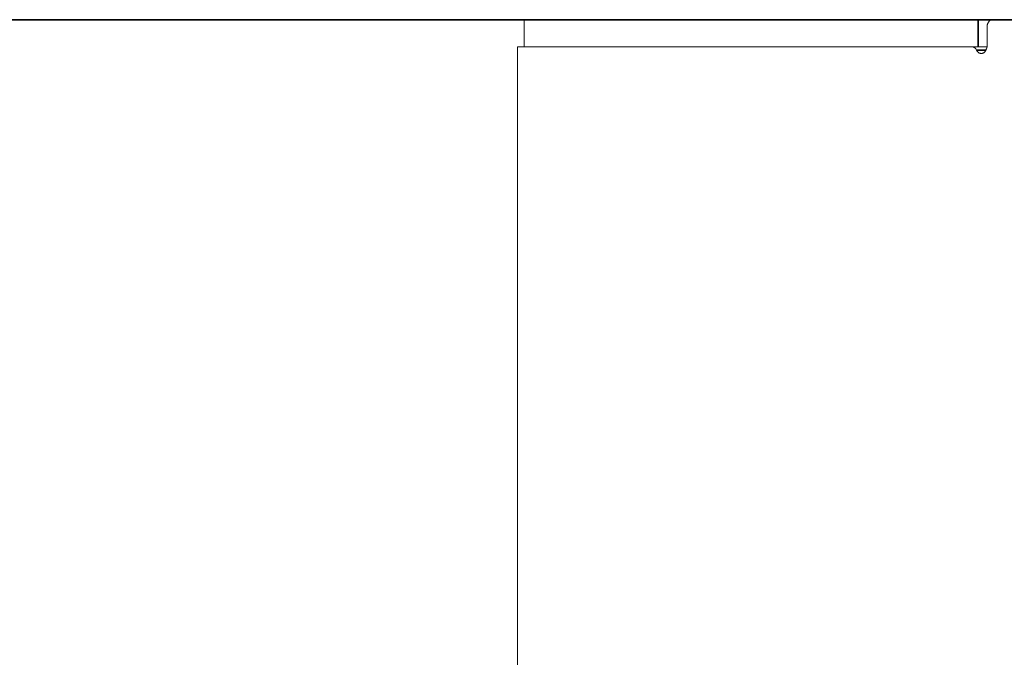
# Model space of a CAD drawing. Header units: millimetres. Extents: x 4 to 1188, y 1 to 840.
# Tile 125 of 210: x 526 to 537, y 421 to 428. Entities that reach past the tile are written whole.
import ezdxf

# ---------------------------------------------------------------- set-up
doc = ezdxf.new("R2010")
doc.units = ezdxf.units.MM
doc.layers.add('1', color=7, linetype='Continuous')
doc.styles.add('Arial Unicode MS', font='Arial Unicode MS')
doc.dimstyles.get("Standard").update_dxf_attribs({"dimtxt": 0.18, "dimasz": 0.18, "dimexe": 0.18, "dimexo": 0.0625, "dimgap": 0.09, "dimtad": 0, "dimtih": 1, "dimtoh": 1, "dimdec": 4, "dimzin": 0, "dimdsep": 46, "dimtxsty": 'Standard', "dimcen": 0.09, "dimadec": 0, "dimazin": 0, "dimtfac": 1, "dimtdec": 4, "dimtofl": 0, "dimtmove": 0, "dimatfit": 3, "dimfxl": 0, "dimtolj": 1, "dimtzin": 0, "dimarcsym": 0})

# ---------------------------------------------------------------- blocks, each defined once
blk = doc.blocks.new('_U7')
at = {"layer": '1', "color": 18, "lineweight": 35}
for p, q in [((631.149, 543.374), (512.495, 543.374)), ((514.495, 543.374), (514.495, 427.753)), ((541.924, 427.753), (512.495, 427.753))]:
    blk.add_line(p, q, dxfattribs=at)
at = {"layer": '1', "color": 18, "lineweight": 70}
for points in [[(514.495, 543.374), (515.271, 539.874), (513.719, 539.874)], [(514.495, 427.753), (513.719, 431.253), (515.271, 431.253)]]:
    blk.add_solid(points, dxfattribs=at)
at = {"layer": '1', "color": 18, "linetype": 'Continuous', "lineweight": 13, "insert": (512.425, 476.948), "char_height": 5, "attachment_point": 7, "rotation": 90, "line_spacing_factor": 1.047437, "style": 'Arial Unicode MS'}
blk.add_mtext('\\fArial Unicode MS|b0|i0;\\W1.0000;{\\H1.21x;(}809{\\H1.21x;)}', dxfattribs=at)
blk = doc.blocks.new('_U18')
at = {"layer": '1', "color": 18, "lineweight": 35}
for p, q in [((539.347, 427.753), (512.495, 427.753)), ((514.495, 286.274), (514.495, 427.753)), ((531.21, 286.274), (512.495, 286.274))]:
    blk.add_line(p, q, dxfattribs=at)
at = {"layer": '1', "color": 18, "lineweight": 70}
for points in [[(514.495, 427.753), (515.271, 424.253), (513.719, 424.253)], [(514.495, 286.274), (513.719, 289.774), (515.271, 289.774)]]:
    blk.add_solid(points, dxfattribs=at)
at = {"layer": '1', "color": 18, "linetype": 'Continuous', "lineweight": 13, "insert": (512.425, 348.399), "char_height": 5, "attachment_point": 7, "rotation": 90, "line_spacing_factor": 1.047437, "style": 'Arial Unicode MS'}
blk.add_mtext('\\fArial Unicode MS|b0|i0;\\W1.0000;{\\H1.21x;(}990{\\H1.21x;)}', dxfattribs=at)

msp = doc.modelspace()

# ---------------------------------------------------------------- linework, layer by layer
at = {"layer": '1', "color": 154, "linetype": 'Continuous', "lineweight": 13}
for p, q in [((531.5666, 427.7529), (531.5666, 427.4672)), ((531.5666, 427.7529), (536.3723, 427.7529)), ((536.3723, 427.7529), (536.53, 427.7529)), ((536.7698, 427.7529), (536.5296, 427.7529)), ((536.467, 427.6772), (536.467, 427.4672)), ((531.4952, 427.4672), (531.4952, 420.3185)), ((531.4952, 427.4672), (536.3054, 427.4672)), ((536.4696, 427.4672), (536.3723, 427.4672))]:
    msp.add_line(p, q, dxfattribs=at)
at = {"layer": '1', "color": 154, "linetype": 'Continuous', "lineweight": 35}
msp.add_line((536.3723, 427.4672), (536.3723, 427.7529), dxfattribs=at)
at = {"layer": '1', "color": 154, "linetype": 'Continuous', "lineweight": 13}
for points, knots in [([(536.5296, 427.7529), (536.5255, 427.7529), (536.5214, 427.7524), (536.5154, 427.751), (536.5134, 427.7504), (536.5095, 427.7489), (536.5075, 427.7481), (536.5019, 427.7452), (536.4983, 427.7429), (536.4932, 427.7388), (536.4915, 427.7373), (536.4883, 427.7342), (536.4868, 427.7325), (536.4825, 427.7273), (536.4799, 427.7235), (536.477, 427.7183), (536.4765, 427.7172), (536.4754, 427.7151), (536.4739, 427.7118), (536.4717, 427.7063), (536.4703, 427.7016), (536.4691, 427.6969), (536.4686, 427.6945), (536.4674, 427.6871), (536.467, 427.6822), (536.467, 427.6772)], [0, 0, 0, 0, 0.125, 0.125, 0.1875, 0.1875, 0.25, 0.25, 0.375, 0.375, 0.4375, 0.4375, 0.5, 0.5, 0.625, 0.625, 0.65625, 0.65625, 0.6875, 0.75, 0.8125, 0.8125, 0.875, 0.875, 1, 1, 1, 1]), ([(536.3569, 427.4295), (536.3543, 427.4353), (536.3513, 427.4404), (536.3458, 427.4474), (536.3439, 427.4496), (536.3398, 427.4536), (536.3355, 427.4572), (536.3308, 427.4601), (536.326, 427.4627), (536.3235, 427.4638), (536.3185, 427.4655), (536.3159, 427.4661), (536.3107, 427.467), (536.3081, 427.4672), (536.3054, 427.4672)], [0, 0, 0, 0, 0.25, 0.25, 0.375, 0.375, 0.5, 0.625, 0.625, 0.75, 0.75, 0.875, 0.875, 1, 1, 1, 1]), ([(536.467, 427.4672), (536.4653, 427.4598), (536.4632, 427.4526), (536.4595, 427.4422), (536.4581, 427.4388), (536.4552, 427.4321), (536.4536, 427.4288), (536.4509, 427.4241), (536.4499, 427.4225), (536.448, 427.4195), (536.447, 427.418), (536.4438, 427.4137), (536.4415, 427.4111), (536.4377, 427.4075), (536.4364, 427.4064), (536.4338, 427.4043), (536.4297, 427.4014), (536.4253, 427.3992), (536.4207, 427.3977), (536.4192, 427.3972), (536.416, 427.3965), (536.4145, 427.3962), (536.4113, 427.3959), (536.4097, 427.3958), (536.4066, 427.3957), (536.405, 427.3958), (536.4002, 427.3961), (536.3971, 427.3965), (536.3924, 427.3975), (536.3909, 427.3979), (536.3878, 427.3988), (536.3863, 427.3994), (536.3818, 427.4013), (536.3789, 427.4028), (536.3748, 427.4057), (536.3735, 427.4067), (536.3709, 427.4089), (536.3697, 427.4102), (536.3661, 427.414), (536.3639, 427.4168), (536.361, 427.4213), (536.3601, 427.4229), (536.3584, 427.4262), (536.3576, 427.4278), (536.3569, 427.4295)], [0, 0, 0, 0, 0.125, 0.125, 0.1875, 0.1875, 0.25, 0.25, 0.28125, 0.28125, 0.3125, 0.3125, 0.375, 0.375, 0.40625, 0.40625, 0.4375, 0.5, 0.5, 0.53125, 0.53125, 0.5625, 0.5625, 0.59375, 0.59375, 0.625, 0.625, 0.6875, 0.6875, 0.71875, 0.71875, 0.75, 0.75, 0.8125, 0.8125, 0.84375, 0.84375, 0.875, 0.875, 0.9375, 0.9375, 0.96875, 0.96875, 1, 1, 1, 1])]:
    msp.add_open_spline(points, degree=3, knots=knots, dxfattribs=at)
msp.add_open_spline([(536.3054, 427.4672), (536.3268, 427.4672), (536.3481, 427.4672), (536.3695, 427.4672)], degree=3, dxfattribs=at)
at = {"layer": '1', "color": 154, "linetype": 'Continuous', "lineweight": 35}
msp.add_open_spline([(536.4524, 427.4294), (536.4518, 427.4294), (536.4511, 427.4294), (536.4349, 427.4294), (536.4193, 427.4294), (536.4013, 427.4295), (536.3989, 427.4295), (536.3832, 427.4295), (536.37, 427.4295), (536.3569, 427.4295)], degree=3, knots=[0, 0, 0, 0, 0.0204545, 0.0204545, 0.5102272, 0.5102272, 0.5857813, 0.5857813, 1, 1, 1, 1], dxfattribs=at)

# ---------------------------------------------------------------- dimensions: what is measured, and where the dimension line sits
at = {"layer": '1', "color": 18, "linetype": 'Continuous', "lineweight": 13}
for base, p1, p2, angle, picture, middle in [((514.4949, 543.3738), (574.791, 427.7529), (632.5774, 543.3738), 270, '_U7', (514.4949, 485.5633)), ((514.4949, 427.7529), (542.9238, 286.2743), (540.3468, 427.7529), 90, '_U18', (514.4949, 357.0136))]:
    dim = msp.add_linear_dim(base=base, p1=p1, p2=p2, angle=angle, dimstyle='Standard', override={"dimtxt": 5, "dimasz": 3.5, "dimexe": 2, "dimexo": 1, "dimgap": 2.5, "dimtad": 1, "dimtih": 0, "dimtoh": 0, "dimdec": 0, "dimlfac": 7, "dimzin": 8, "dimdsep": 44, "dimlunit": 2, "dimpost": '(<>)', "dimtxsty": 'Arial Unicode MS', "dimsah": 1, "dimse1": 0, "dimse2": 0, "dimsd1": 0, "dimsd2": 0, "dimclrd": 18, "dimclre": 18, "dimclrt": 18, "dimtm": -0.1, "dimtfac": 0.4, "dimtdec": 2, "dimtofl": 1, "dimtmove": 0, "dimtzin": 8, "dimlwd": 35, "dimlwe": 35}, dxfattribs=at)
    dim.commit()
    dim.dimension.update_dxf_attribs({"geometry": picture, "text_midpoint": middle, "dimtype": 160})

doc.saveas('drawing.dxf')
